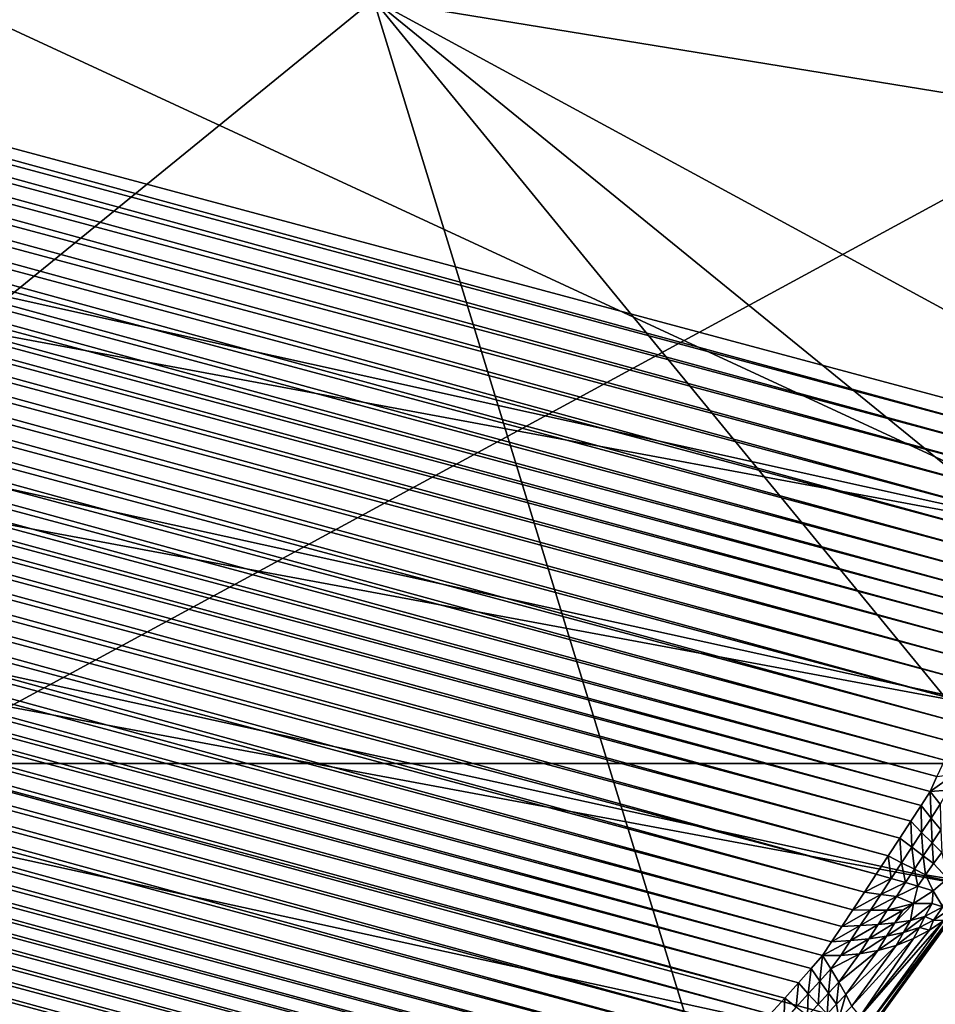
# Model space of a CAD drawing. Extents: x -0.7 to 0.7, y -0.35 to 0.35.
# Tile 167 of 226: x 0.52793 to 0.53538, y -0.24848 to -0.24047. Entities that reach past the tile are written whole.
import ezdxf

# ---------------------------------------------------------------- set-up
doc = ezdxf.new("R2010")
doc.units = 0

msp = doc.modelspace()

# ---------------------------------------------------------------- linework, layer by layer
for points in [[(0.4944616, -0.2250765, 0.3155), (0.4918635, -0.2347726, 0.3155), (0.5369056, -0.2447358, 0.0007774)], [(0.4944616, -0.2250765, 0.3155), (0.5369056, -0.2447358, 0.0007774), (0.538452, -0.2389694, 0.0007776)], [(0.5308112, -0.2403093, 0.4369014), (0.549904, -0.2434166, 0.436887), (0.5422668, -0.2309874, 0.4369341)], [(0.4913604, -0.2362593, 0.3154823), (0.5369056, -0.2447358, 0.0007774), (0.4918635, -0.2347726, 0.3155)], [(0.4906705, -0.2376679, 0.3154296), (0.5364019, -0.2461734, 0.0008816), (0.4913604, -0.2362593, 0.3154823)], [(0.4913604, -0.2362593, 0.3154823), (0.5364019, -0.2461734, 0.0008816), (0.5369056, -0.2447358, 0.0007774)], [(0.5089957, -0.2364599), (0.5364172, -0.2439446, 0.0000007), (0.5089648, -0.2365887, 0.0000007)], [(0.5089957, -0.2364599), (0.5364565, -0.243818), (0.5364172, -0.2439446, 0.0000007)], [(0.537603, -0.2395395), (0.5364565, -0.243818), (0.5089957, -0.2364599)], [(0.5089648, -0.2365887, 0.0000007), (0.5363731, -0.2440865, 0.0000025), (0.5089302, -0.2367332, 0.0000025)], [(0.5089648, -0.2365887, 0.0000007), (0.5364172, -0.2439446, 0.0000007), (0.5363731, -0.2440865, 0.0000025)], [(0.5089302, -0.2367332, 0.0000025), (0.5363255, -0.2442403, 0.0000056), (0.5088927, -0.2368897, 0.0000056)], [(0.5089302, -0.2367332, 0.0000025), (0.5363731, -0.2440865, 0.0000025), (0.5363255, -0.2442403, 0.0000056)], [(0.5088927, -0.2368897, 0.0000056), (0.5362751, -0.2444021, 0.0000098), (0.5088533, -0.2370544, 0.0000098)], [(0.5088927, -0.2368897, 0.0000056), (0.5363255, -0.2442403, 0.0000056), (0.5362751, -0.2444021, 0.0000098)], [(0.5088533, -0.2370544, 0.0000098), (0.5362236, -0.2445679, 0.000015), (0.5088128, -0.2372232, 0.000015)], [(0.5088533, -0.2370544, 0.0000098), (0.5362751, -0.2444021, 0.0000098), (0.5362236, -0.2445679, 0.000015)], [(0.5088128, -0.2372232, 0.000015), (0.5361722, -0.2447338, 0.0000212), (0.5087724, -0.237392, 0.0000212)], [(0.5088128, -0.2372232, 0.000015), (0.5362236, -0.2445679, 0.000015), (0.5361722, -0.2447338, 0.0000212)], [(0.5193555, -0.237202, 0.4124555), (0.5384483, -0.2403093, 0.4124282), (0.5269927, -0.2465239, 0.4124085)], [(0.5308112, -0.2403093, 0.4369014), (0.5269927, -0.237202, 0.4369333), (0.5231742, -0.2465239, 0.4369112)], [(0.5087724, -0.237392, 0.0000212), (0.536122, -0.2448955, 0.0000281), (0.508733, -0.2375566, 0.0000281)], [(0.5087724, -0.237392, 0.0000212), (0.5361722, -0.2447338, 0.0000212), (0.536122, -0.2448955, 0.0000281)], [(0.508733, -0.2375566, 0.0000281), (0.5360743, -0.2450491, 0.0000355), (0.5086955, -0.237713, 0.0000355)], [(0.508733, -0.2375566, 0.0000281), (0.536122, -0.2448955, 0.0000281), (0.5360743, -0.2450491, 0.0000355)], [(0.4898057, -0.2389744, 0.3153427), (0.5356923, -0.2475263, 0.0011902), (0.4906705, -0.2376679, 0.3154296)], [(0.4906705, -0.2376679, 0.3154296), (0.5356923, -0.2475263, 0.0011902), (0.5364019, -0.2461734, 0.0008816)], [(0.5086955, -0.237713, 0.0000355), (0.5360302, -0.2451908, 0.0000434), (0.508661, -0.2378573, 0.0000434)], [(0.5086955, -0.237713, 0.0000355), (0.5360743, -0.2450491, 0.0000355), (0.5360302, -0.2451908, 0.0000434)], [(0.508661, -0.2378573, 0.0000434), (0.535991, -0.2453172, 0.0000513), (0.5086302, -0.2379859, 0.0000513)], [(0.508661, -0.2378573, 0.0000434), (0.5360302, -0.2451908, 0.0000434), (0.535991, -0.2453172, 0.0000513)], [(0.5086302, -0.2379859, 0.0000513), (0.5359361, -0.2454392, 0.0000613), (0.5086099, -0.2381172, 0.0000613)], [(0.5086302, -0.2379859, 0.0000513), (0.535991, -0.2453172, 0.0000513), (0.5359361, -0.2454392, 0.0000613)], [(0.5086099, -0.2381172, 0.0000613), (0.5358747, -0.2455757, 0.0000747), (0.5085872, -0.2382641, 0.0000747)], [(0.5086099, -0.2381172, 0.0000613), (0.5359361, -0.2454392, 0.0000613), (0.5358747, -0.2455757, 0.0000747)], [(0.5085872, -0.2382641, 0.0000747), (0.5358082, -0.2457234, 0.0000914), (0.5085628, -0.238423, 0.0000914)], [(0.5085872, -0.2382641, 0.0000747), (0.5358747, -0.2455757, 0.0000747), (0.5358082, -0.2457234, 0.0000914)], [(0.5085628, -0.238423, 0.0000914), (0.5357382, -0.2458785, 0.0001108), (0.5085372, -0.23859, 0.0001108)], [(0.5085628, -0.238423, 0.0000914), (0.5358082, -0.2457234, 0.0000914), (0.5357382, -0.2458785, 0.0001108)], [(0.5085372, -0.23859, 0.0001108), (0.5356666, -0.2460374, 0.0001324), (0.5085109, -0.238761, 0.0001324)], [(0.5085372, -0.23859, 0.0001108), (0.5357382, -0.2458785, 0.0001108), (0.5356666, -0.2460374, 0.0001324)], [(0.5085109, -0.238761, 0.0001324), (0.5355951, -0.246196, 0.000156), (0.5084847, -0.2389318, 0.000156)], [(0.5085109, -0.238761, 0.0001324), (0.5356666, -0.2460374, 0.0001324), (0.5355951, -0.246196, 0.000156)], [(0.4898057, -0.2389744, 0.3153427), (0.4887807, -0.2401564, 0.3152232), (0.5331502, -0.2504321, 0.0023365)], [(0.5331502, -0.2504321, 0.0023365), (0.5347742, -0.2487934, 0.0017049), (0.4898057, -0.2389744, 0.3153427)], [(0.4898057, -0.2389744, 0.3153427), (0.5347742, -0.2487934, 0.0017049), (0.5356923, -0.2475263, 0.0011902)], [(0.5084847, -0.2389318, 0.000156), (0.5355253, -0.2463505, 0.0001806), (0.5084592, -0.2390981, 0.0001806)], [(0.5084847, -0.2389318, 0.000156), (0.5355951, -0.246196, 0.000156), (0.5355253, -0.2463505, 0.0001806)], [(0.5084592, -0.2390981, 0.0001806), (0.5354591, -0.246497, 0.0002059), (0.508435, -0.239256, 0.0002059)], [(0.5084592, -0.2390981, 0.0001806), (0.5355253, -0.2463505, 0.0001806), (0.5354591, -0.246497, 0.0002059)], [(0.508435, -0.239256, 0.0002059), (0.5353981, -0.246632, 0.0002312), (0.5084128, -0.2394014, 0.0002312)], [(0.508435, -0.239256, 0.0002059), (0.5354591, -0.246497, 0.0002059), (0.5353981, -0.246632, 0.0002312)], [(0.5084128, -0.2394014, 0.0002312), (0.5353431, -0.2467533, 0.0002559), (0.508393, -0.2395308, 0.0002556)], [(0.5084128, -0.2394014, 0.0002312), (0.5353981, -0.246632, 0.0002312), (0.5353431, -0.2467533, 0.0002559)], [(0.508393, -0.2395308, 0.0002556), (0.5352687, -0.2468676, 0.000283), (0.5083869, -0.2396646, 0.000283)], [(0.508393, -0.2395308, 0.0002556), (0.5353431, -0.2467533, 0.0002559), (0.5352687, -0.2468676, 0.000283)], [(0.5083869, -0.2396646, 0.000283), (0.5351854, -0.2469951, 0.0003155), (0.5083803, -0.2398127, 0.0003155)], [(0.5083869, -0.2396646, 0.000283), (0.5352687, -0.2468676, 0.000283), (0.5351854, -0.2469951, 0.0003155)], [(0.5083803, -0.2398127, 0.0003155), (0.5350953, -0.2471328, 0.0003529), (0.5083733, -0.2399727, 0.0003528)], [(0.5083803, -0.2398127, 0.0003155), (0.5351854, -0.2469951, 0.0003155), (0.5350953, -0.2471328, 0.0003529)], [(0.5083733, -0.2399727, 0.0003528), (0.5350007, -0.2472772, 0.000394), (0.5083661, -0.2401405, 0.000394)], [(0.5083733, -0.2399727, 0.0003528), (0.5350953, -0.2471328, 0.0003529), (0.5350007, -0.2472772, 0.000394)], [(0.4876131, -0.2411937, 0.3150731), (0.5331502, -0.2504321, 0.0023365), (0.4887807, -0.2401564, 0.3152232)], [(0.5083661, -0.2401405, 0.000394), (0.5349037, -0.2474249, 0.0004379), (0.5083588, -0.2403122, 0.0004379)], [(0.5083661, -0.2401405, 0.000394), (0.5350007, -0.2472772, 0.000394), (0.5349037, -0.2474249, 0.0004379)], [(0.5083588, -0.2403122, 0.0004379), (0.5348069, -0.247572, 0.0004836), (0.5083516, -0.2404833, 0.0004836)], [(0.5083588, -0.2403122, 0.0004379), (0.5349037, -0.2474249, 0.0004379), (0.5348069, -0.247572, 0.0004836)], [(0.5346298, -0.2527385, 0.4369084), (0.5308112, -0.2403093, 0.4369014), (0.5231742, -0.2465239, 0.4369112)], [(0.5384483, -0.2465239, 0.4122969), (0.5269927, -0.2465239, 0.4124085), (0.5384483, -0.2403093, 0.4124282)], [(0.5308112, -0.2403093, 0.4369014), (0.5422668, -0.2465239, 0.4368419), (0.549904, -0.2434166, 0.436887)], [(0.5422668, -0.2496312, 0.4368446), (0.5422668, -0.2465239, 0.4368419), (0.5308112, -0.2403093, 0.4369014)], [(0.5384483, -0.2496312, 0.4368794), (0.5422668, -0.2496312, 0.4368446), (0.5308112, -0.2403093, 0.4369014)], [(0.5346298, -0.2527385, 0.4369084), (0.5384483, -0.2496312, 0.4368794), (0.5308112, -0.2403093, 0.4369014)], [(0.5083516, -0.2404833, 0.0004836), (0.5347126, -0.2477151, 0.0005298), (0.5083447, -0.2406499, 0.0005298)], [(0.5083516, -0.2404833, 0.0004836), (0.5348069, -0.247572, 0.0004836), (0.5347126, -0.2477151, 0.0005298)], [(0.5083447, -0.2406499, 0.0005298), (0.5346231, -0.2478507, 0.0005755), (0.5083383, -0.2408077, 0.0005755)], [(0.5083447, -0.2406499, 0.0005298), (0.5347126, -0.2477151, 0.0005298), (0.5346231, -0.2478507, 0.0005755)], [(0.5083383, -0.2408077, 0.0005755), (0.5345407, -0.2479752, 0.0006196), (0.5083325, -0.2409528, 0.0006196)], [(0.5083383, -0.2408077, 0.0005755), (0.5346231, -0.2478507, 0.0005755), (0.5345407, -0.2479752, 0.0006196)], [(0.5083325, -0.2409528, 0.0006196), (0.5344658, -0.2480878, 0.0006615), (0.5083275, -0.2410841, 0.0006615)], [(0.5083325, -0.2409528, 0.0006196), (0.5345407, -0.2479752, 0.0006196), (0.5344658, -0.2480878, 0.0006615)], [(0.5083275, -0.2410841, 0.0006615), (0.5344658, -0.2480878, 0.0006615), (0.5343734, -0.2481924, 0.0007053)], [(0.5083275, -0.2410841, 0.0006615), (0.5343734, -0.2481924, 0.0007053), (0.5083356, -0.2412156, 0.0007053)], [(0.4863228, -0.2420685, 0.3148949), (0.5323454, -0.2511086, 0.0024797), (0.4876131, -0.2411937, 0.3150731)], [(0.4876131, -0.2411937, 0.3150731), (0.5323454, -0.2511086, 0.0024797), (0.5331502, -0.2504321, 0.0023365)], [(0.5083356, -0.2412156, 0.0007053), (0.5343734, -0.2481924, 0.0007053), (0.53427, -0.248309, 0.0007564)], [(0.5083356, -0.2412156, 0.0007053), (0.53427, -0.248309, 0.0007564), (0.5083451, -0.2413624, 0.0007564)], [(0.5083451, -0.2413624, 0.0007564), (0.53427, -0.248309, 0.0007564), (0.5341583, -0.2484344, 0.0008137)], [(0.5083451, -0.2413624, 0.0007564), (0.5341583, -0.2484344, 0.0008137), (0.5083555, -0.2415206, 0.0008137)], [(0.5083555, -0.2415206, 0.0008137), (0.5341583, -0.2484344, 0.0008137), (0.5340409, -0.2485658, 0.0008758)], [(0.5083555, -0.2415206, 0.0008137), (0.5340409, -0.2485658, 0.0008758), (0.5083667, -0.2416864, 0.0008758)], [(0.5083667, -0.2416864, 0.0008758), (0.5340409, -0.2485658, 0.0008758), (0.5339206, -0.2486998, 0.0009411)], [(0.5083667, -0.2416864, 0.0008758), (0.5339206, -0.2486998, 0.0009411), (0.5083783, -0.2418558, 0.0009411)], [(0.5083783, -0.2418558, 0.0009411), (0.5339206, -0.2486998, 0.0009411), (0.5338006, -0.2488331, 0.0010082)], [(0.5083783, -0.2418558, 0.0009411), (0.5338006, -0.2488331, 0.0010082), (0.5083901, -0.2420244, 0.0010082)], [(0.5083901, -0.2420244, 0.0010082), (0.5338006, -0.2488331, 0.0010082), (0.5336837, -0.2489625, 0.0010751)], [(0.5083901, -0.2420244, 0.0010082), (0.5336837, -0.2489625, 0.0010751), (0.5084018, -0.2421883, 0.0010751)], [(0.4849319, -0.2427658, 0.3146917), (0.5308815, -0.251945, 0.0035146), (0.4863228, -0.2420685, 0.3148949)], [(0.4863228, -0.2420685, 0.3148949), (0.5308815, -0.251945, 0.0035146), (0.5323454, -0.2511086, 0.0024797)], [(0.5084018, -0.2421883, 0.0010751), (0.5336837, -0.2489625, 0.0010751), (0.5335728, -0.2490848, 0.0011405)], [(0.5084018, -0.2421883, 0.0010751), (0.5335728, -0.2490848, 0.0011405), (0.5084131, -0.2423433, 0.0011405)], [(0.5084131, -0.2423433, 0.0011405), (0.5335728, -0.2490848, 0.0011405), (0.5334706, -0.2491969, 0.0012026)], [(0.5084131, -0.2423433, 0.0011405), (0.5334706, -0.2491969, 0.0012026), (0.5084237, -0.2424856, 0.0012026)], [(0.5084237, -0.2424856, 0.0012026), (0.5334706, -0.2491969, 0.0012026), (0.5333797, -0.2492962, 0.0012598)], [(0.5084237, -0.2424856, 0.0012026), (0.5333797, -0.2492962, 0.0012598), (0.5084337, -0.242615, 0.0012613)], [(0.5084337, -0.242615, 0.0012613), (0.5334151, -0.2494286, 0.0013244), (0.508321, -0.2427042, 0.0013247)], [(0.5084337, -0.242615, 0.0012613), (0.5333797, -0.2492962, 0.0012598), (0.5334151, -0.2494286, 0.0013244)], [(0.4834643, -0.2432738, 0.3144671), (0.5292926, -0.2525986, 0.0046948), (0.4849319, -0.2427658, 0.3146917)], [(0.4849319, -0.2427658, 0.3146917), (0.5292926, -0.2525986, 0.0046948), (0.5308815, -0.251945, 0.0035146)], [(0.508321, -0.2427042, 0.0013247), (0.5334395, -0.2495635, 0.001404), (0.508211, -0.2428017, 0.001405)], [(0.508321, -0.2427042, 0.0013247), (0.5334151, -0.2494286, 0.0013244), (0.5334395, -0.2495635, 0.001404)], [(0.508211, -0.2428017, 0.001405), (0.5334498, -0.2496999, 0.001498), (0.5081064, -0.2429052, 0.0015003)], [(0.508211, -0.2428017, 0.001405), (0.5334395, -0.2495635, 0.001404), (0.5334498, -0.2496999, 0.001498)], [(0.5081064, -0.2429052, 0.0015003), (0.5334458, -0.2498346, 0.0016041), (0.5080098, -0.243012, 0.0016081)], [(0.5081064, -0.2429052, 0.0015003), (0.5334498, -0.2496999, 0.001498), (0.5334458, -0.2498346, 0.0016041)], [(0.5080098, -0.243012, 0.0016081), (0.5334276, -0.2499641, 0.0017197), (0.5079235, -0.2431196, 0.001726)], [(0.5080098, -0.243012, 0.0016081), (0.5334458, -0.2498346, 0.0016041), (0.5334276, -0.2499641, 0.0017197)], [(0.5079235, -0.2431196, 0.001726), (0.5333955, -0.2500853, 0.001842), (0.5078498, -0.2432253, 0.0018508)], [(0.5079235, -0.2431196, 0.001726), (0.5334276, -0.2499641, 0.0017197), (0.5333955, -0.2500853, 0.001842)], [(0.5078498, -0.2432253, 0.0018508), (0.5333791, -0.2501857, 0.0020073), (0.5077902, -0.2433265, 0.0019796)], [(0.5078498, -0.2432253, 0.0018508), (0.5333955, -0.2500853, 0.001842), (0.5333791, -0.2501857, 0.0020073)], [(0.4834643, -0.2432738, 0.3144671), (0.5276061, -0.2530581, 0.0059999), (0.5292926, -0.2525986, 0.0046948)], [(0.5077902, -0.2433265, 0.0019796), (0.5333148, -0.2502756, 0.0021342), (0.5077465, -0.2434206, 0.0021092)], [(0.5077902, -0.2433265, 0.0019796), (0.5333791, -0.2501857, 0.0020073), (0.5333148, -0.2502756, 0.0021342)], [(0.5077465, -0.2434206, 0.0021092), (0.5332404, -0.2503489, 0.0022571), (0.5077196, -0.2435055, 0.0022363)], [(0.5077465, -0.2434206, 0.0021092), (0.5333148, -0.2502756, 0.0021342), (0.5332404, -0.2503489, 0.0022571)], [(0.5077196, -0.2435055, 0.0022363), (0.5331502, -0.2504321, 0.0023365), (0.5077102, -0.243579, 0.002358)], [(0.5077196, -0.2435055, 0.0022363), (0.5332404, -0.2503489, 0.0022571), (0.5331502, -0.2504321, 0.0023365)], [(0.5323454, -0.2511086, 0.0024797), (0.5080445, -0.2445972, 0.0024797), (0.5077102, -0.243579, 0.002358)], [(0.5323454, -0.2511086, 0.0024797), (0.5077102, -0.243579, 0.002358), (0.5331502, -0.2504321, 0.0023365)], [(0.5308815, -0.251945, 0.0035146), (0.5085325, -0.2459566, 0.0035146), (0.5080445, -0.2445972, 0.0024797)], [(0.5308815, -0.251945, 0.0035146), (0.5080445, -0.2445972, 0.0024797), (0.5323454, -0.2511086, 0.0024797)], [(0.5292926, -0.2525986, 0.0046948), (0.5091695, -0.2472066, 0.0046948), (0.5085325, -0.2459566, 0.0035146)], [(0.5292926, -0.2525986, 0.0046948), (0.5085325, -0.2459566, 0.0035146), (0.5308815, -0.251945, 0.0035146)], [(0.5078999, -0.2558458, 0.4369466), (0.5308112, -0.2527385, 0.4368946), (0.5231742, -0.2465239, 0.4369112)], [(0.5193555, -0.2589531, 0.4121984), (0.5269927, -0.2465239, 0.4124085), (0.5308112, -0.2558458, 0.4122464)], [(0.5308112, -0.2527385, 0.4368946), (0.5346298, -0.2527385, 0.4369084), (0.5231742, -0.2465239, 0.4369112)], [(0.5269927, -0.2465239, 0.4124085), (0.5384483, -0.2465239, 0.4122969), (0.5384483, -0.2496312, 0.4122432)], [(0.5384483, -0.2496312, 0.4122432), (0.5308112, -0.2558458, 0.4122464), (0.5269927, -0.2465239, 0.4124085)], [(0.5353431, -0.2467533, 0.0002559), (0.5353981, -0.246632, 0.0002312), (0.5355418, -0.2466116, 0.000244)], [(0.5353431, -0.2467533, 0.0002559), (0.5355418, -0.2466116, 0.000244), (0.5354859, -0.2467419, 0.000257)], [(0.5353431, -0.2467533, 0.0002559), (0.5353497, -0.2469699, 0.00032), (0.5352687, -0.2468676, 0.000283)], [(0.5353431, -0.2467533, 0.0002559), (0.5354859, -0.2467419, 0.000257), (0.5354248, -0.2468574, 0.0002825)], [(0.5353431, -0.2467533, 0.0002559), (0.5354248, -0.2468574, 0.0002825), (0.5353497, -0.2469699, 0.00032)], [(0.5352687, -0.2468676, 0.000283), (0.5352723, -0.2470863, 0.0003552), (0.5351854, -0.2469951, 0.0003155)], [(0.5352687, -0.2468676, 0.000283), (0.5353497, -0.2469699, 0.00032), (0.5352723, -0.2470863, 0.0003552)], [(0.5354248, -0.2468574, 0.0002825), (0.5354298, -0.2470655, 0.0003629), (0.5353497, -0.2469699, 0.00032)], [(0.5351854, -0.2469951, 0.0003155), (0.5351925, -0.2472073, 0.0003892), (0.5350953, -0.2471328, 0.0003529)], [(0.5351854, -0.2469951, 0.0003155), (0.5352723, -0.2470863, 0.0003552), (0.5351925, -0.2472073, 0.0003892)], [(0.5353497, -0.2469699, 0.00032), (0.5353585, -0.2471702, 0.0003959), (0.5352723, -0.2470863, 0.0003552)], [(0.5353497, -0.2469699, 0.00032), (0.5354298, -0.2470655, 0.0003629), (0.5353585, -0.2471702, 0.0003959)], [(0.5352723, -0.2470863, 0.0003552), (0.5352868, -0.2472762, 0.0004255), (0.5351925, -0.2472073, 0.0003892)], [(0.5352723, -0.2470863, 0.0003552), (0.5353585, -0.2471702, 0.0003959), (0.5352868, -0.2472762, 0.0004255)], [(0.5354298, -0.2470655, 0.0003629), (0.535437, -0.2472485, 0.0004427), (0.5353585, -0.2471702, 0.0003959)], [(0.5350953, -0.2471328, 0.0003529), (0.5351101, -0.2473327, 0.0004243), (0.5350007, -0.2472772, 0.000394)], [(0.5350953, -0.2471328, 0.0003529), (0.5351925, -0.2472073, 0.0003892), (0.5351101, -0.2473327, 0.0004243)], [(0.5353585, -0.2471702, 0.0003959), (0.535371, -0.2473397, 0.0004652), (0.5352868, -0.2472762, 0.0004255)], [(0.5353585, -0.2471702, 0.0003959), (0.535437, -0.2472485, 0.0004427), (0.535371, -0.2473397, 0.0004652)], [(0.5276061, -0.2530581, 0.0059999), (0.5091695, -0.2472066, 0.0046948), (0.5292926, -0.2525986, 0.0046948)], [(0.5351925, -0.2472073, 0.0003892), (0.5352142, -0.2473842, 0.0004549), (0.5351101, -0.2473327, 0.0004243)], [(0.5351925, -0.2472073, 0.0003892), (0.5352868, -0.2472762, 0.0004255), (0.5352142, -0.2473842, 0.0004549)], [(0.535437, -0.2472485, 0.0004427), (0.5354847, -0.2474609, 0.0005632), (0.535371, -0.2473397, 0.0004652)], [(0.5350007, -0.2472772, 0.000394), (0.5350257, -0.2474609, 0.0004618), (0.5349037, -0.2474249, 0.0004379)], [(0.5350007, -0.2472772, 0.000394), (0.5351101, -0.2473327, 0.0004243), (0.5350257, -0.2474609, 0.0004618)], [(0.5351101, -0.2473327, 0.0004243), (0.5351409, -0.2474943, 0.0004865), (0.5350257, -0.2474609, 0.0004618)], [(0.5351101, -0.2473327, 0.0004243), (0.5352142, -0.2473842, 0.0004549), (0.5351409, -0.2474943, 0.0004865)], [(0.5352868, -0.2472762, 0.0004255), (0.535305, -0.2474308, 0.0004875), (0.5352142, -0.2473842, 0.0004549)], [(0.5352868, -0.2472762, 0.0004255), (0.535371, -0.2473397, 0.0004652), (0.535305, -0.2474308, 0.0004875)], [(0.5352142, -0.2473842, 0.0004549), (0.5352409, -0.2475234, 0.0005131), (0.5351409, -0.2474943, 0.0004865)], [(0.5352142, -0.2473842, 0.0004549), (0.535305, -0.2474308, 0.0004875), (0.5352409, -0.2475234, 0.0005131)], [(0.535371, -0.2473397, 0.0004652), (0.5354847, -0.2474609, 0.0005632), (0.535305, -0.2474308, 0.0004875)], [(0.5348069, -0.247572, 0.0004836), (0.5349037, -0.2474249, 0.0004379), (0.5350257, -0.2474609, 0.0004618)], [(0.5348069, -0.247572, 0.0004836), (0.5350257, -0.2474609, 0.0004618), (0.5349404, -0.2475903, 0.0005028)], [(0.5349404, -0.2475903, 0.0005028), (0.5350257, -0.2474609, 0.0004618), (0.5351409, -0.2474943, 0.0004865)], [(0.5349404, -0.2475903, 0.0005028), (0.5351409, -0.2474943, 0.0004865), (0.5350676, -0.2476066, 0.0005233)], [(0.5350676, -0.2476066, 0.0005233), (0.5351409, -0.2474943, 0.0004865), (0.5352409, -0.2475234, 0.0005131)], [(0.535305, -0.2474308, 0.0004875), (0.535368, -0.247561, 0.000565), (0.5352409, -0.2475234, 0.0005131)], [(0.5354847, -0.2474609, 0.0005632), (0.535368, -0.247561, 0.000565), (0.535305, -0.2474308, 0.0004875)], [(0.5354462, -0.2476919, 0.0007467), (0.535368, -0.247561, 0.000565), (0.5354847, -0.2474609, 0.0005632)], [(0.5347126, -0.2477151, 0.0005298), (0.5348069, -0.247572, 0.0004836), (0.5349404, -0.2475903, 0.0005028)], [(0.5347909, -0.2487829, 0.0015689), (0.5356923, -0.2475263, 0.0011902), (0.5347742, -0.2487934, 0.0017049)], [(0.5347909, -0.2487829, 0.0015689), (0.5356323, -0.2476231, 0.0010992), (0.5356923, -0.2475263, 0.0011902)], [(0.5350676, -0.2476066, 0.0005233), (0.5352409, -0.2475234, 0.0005131), (0.5352067, -0.2476648, 0.0005772)], [(0.5352067, -0.2476648, 0.0005772), (0.5352409, -0.2475234, 0.0005131), (0.535368, -0.247561, 0.000565)], [(0.5352067, -0.2476648, 0.0005772), (0.535368, -0.247561, 0.000565), (0.5353592, -0.2476645, 0.0006392)], [(0.5354462, -0.2476919, 0.0007467), (0.5353592, -0.2476645, 0.0006392), (0.535368, -0.247561, 0.000565)], [(0.5347126, -0.2477151, 0.0005298), (0.5349404, -0.2475903, 0.0005028), (0.5348558, -0.2477183, 0.0005455)], [(0.5347966, -0.2487565, 0.0014317), (0.5356323, -0.2476231, 0.0010992), (0.5347909, -0.2487829, 0.0015689)], [(0.5347966, -0.2487565, 0.0014317), (0.5355524, -0.2477162, 0.0010115), (0.5356323, -0.2476231, 0.0010992)], [(0.5348558, -0.2477183, 0.0005455), (0.5349404, -0.2475903, 0.0005028), (0.5350676, -0.2476066, 0.0005233)], [(0.5348558, -0.2477183, 0.0005455), (0.5350676, -0.2476066, 0.0005233), (0.5349938, -0.24772, 0.000563)], [(0.5349938, -0.24772, 0.000563), (0.5350676, -0.2476066, 0.0005233), (0.5352067, -0.2476648, 0.0005772)], [(0.5346231, -0.2478507, 0.0005755), (0.5347126, -0.2477151, 0.0005298), (0.5348558, -0.2477183, 0.0005455)], [(0.5346231, -0.2478507, 0.0005755), (0.5348558, -0.2477183, 0.0005455), (0.5347732, -0.2478426, 0.0005882)], [(0.5347732, -0.2478426, 0.0005882), (0.5348558, -0.2477183, 0.0005455), (0.5349938, -0.24772, 0.000563)], [(0.5347732, -0.2478426, 0.0005882), (0.5349938, -0.24772, 0.000563), (0.534919, -0.247834, 0.0006037)], [(0.5347905, -0.2487135, 0.0012965), (0.5354529, -0.247803, 0.0009298), (0.5355524, -0.2477162, 0.0010115)], [(0.5347905, -0.2487135, 0.0012965), (0.5355524, -0.2477162, 0.0010115), (0.5347966, -0.2487565, 0.0014317)], [(0.534919, -0.247834, 0.0006037), (0.5349938, -0.24772, 0.000563), (0.5351202, -0.2477189, 0.0005839)], [(0.534919, -0.247834, 0.0006037), (0.5351202, -0.2477189, 0.0005839), (0.5350563, -0.2478223, 0.0006244)], [(0.5349938, -0.24772, 0.000563), (0.5352067, -0.2476648, 0.0005772), (0.5351202, -0.2477189, 0.0005839)], [(0.5350563, -0.2478223, 0.0006244), (0.5351202, -0.2477189, 0.0005839), (0.5352067, -0.2476648, 0.0005772)], [(0.5350563, -0.2478223, 0.0006244), (0.5352067, -0.2476648, 0.0005772), (0.5351832, -0.2478025, 0.0006515)], [(0.5351832, -0.2478025, 0.0006515), (0.5352067, -0.2476648, 0.0005772), (0.5353592, -0.2476645, 0.0006392)], [(0.5351832, -0.2478025, 0.0006515), (0.5353592, -0.2476645, 0.0006392), (0.5352992, -0.2477709, 0.0006842)], [(0.5354462, -0.2476919, 0.0007467), (0.5352992, -0.2477709, 0.0006842), (0.5353592, -0.2476645, 0.0006392)], [(0.5353709, -0.2478009, 0.0007889), (0.5352992, -0.2477709, 0.0006842), (0.5354462, -0.2476919, 0.0007467)], [(0.5354738, -0.2477322, 0.0008484), (0.5353709, -0.2478009, 0.0007889), (0.5354462, -0.2476919, 0.0007467)], [(0.5354529, -0.247803, 0.0009298), (0.5353709, -0.2478009, 0.0007889), (0.5354738, -0.2477322, 0.0008484)], [(0.5347717, -0.2485805, 0.0010765), (0.5353365, -0.2478811, 0.0008562), (0.5354529, -0.247803, 0.0009298)], [(0.5347717, -0.2485805, 0.0010765), (0.5354529, -0.247803, 0.0009298), (0.5347905, -0.2487135, 0.0012965)], [(0.5349876, -0.2479314, 0.0006643), (0.5350563, -0.2478223, 0.0006244), (0.5351832, -0.2478025, 0.0006515)], [(0.5349876, -0.2479314, 0.0006643), (0.5351832, -0.2478025, 0.0006515), (0.5351257, -0.2479011, 0.0006965)], [(0.5351257, -0.2479011, 0.0006965), (0.5351832, -0.2478025, 0.0006515), (0.5352992, -0.2477709, 0.0006842)], [(0.5351257, -0.2479011, 0.0006965), (0.5352992, -0.2477709, 0.0006842), (0.5352554, -0.2478588, 0.0007372)], [(0.5353709, -0.2478009, 0.0007889), (0.5352554, -0.2478588, 0.0007372), (0.5352992, -0.2477709, 0.0006842)], [(0.5353365, -0.2478811, 0.0008562), (0.5352554, -0.2478588, 0.0007372), (0.5353709, -0.2478009, 0.0007889)], [(0.5354529, -0.247803, 0.0009298), (0.5353365, -0.2478811, 0.0008562), (0.5353709, -0.2478009, 0.0007889)], [(0.5345407, -0.2479752, 0.0006196), (0.5346231, -0.2478507, 0.0005755), (0.5347732, -0.2478426, 0.0005882)], [(0.5345407, -0.2479752, 0.0006196), (0.5347732, -0.2478426, 0.0005882), (0.5346931, -0.2479644, 0.0006277)], [(0.5346931, -0.2479644, 0.0006277), (0.5347732, -0.2478426, 0.0005882), (0.534919, -0.247834, 0.0006037)], [(0.5346931, -0.2479644, 0.0006277), (0.534919, -0.247834, 0.0006037), (0.5348428, -0.2479513, 0.0006416)], [(0.5347717, -0.2485805, 0.0010765), (0.5352069, -0.2479496, 0.0007915), (0.5353365, -0.2478811, 0.0008562)], [(0.5348428, -0.2479513, 0.0006416), (0.534919, -0.247834, 0.0006037), (0.5350563, -0.2478223, 0.0006244)], [(0.5348428, -0.2479513, 0.0006416), (0.5350563, -0.2478223, 0.0006244), (0.5349876, -0.2479314, 0.0006643)], [(0.5350657, -0.2480049, 0.0007391), (0.5351257, -0.2479011, 0.0006965), (0.5352554, -0.2478588, 0.0007372)], [(0.5350657, -0.2480049, 0.0007391), (0.5352554, -0.2478588, 0.0007372), (0.5352069, -0.2479496, 0.0007915)], [(0.5353365, -0.2478811, 0.0008562), (0.5352069, -0.2479496, 0.0007915), (0.5352554, -0.2478588, 0.0007372)], [(0.5344658, -0.2480878, 0.0006615), (0.5345407, -0.2479752, 0.0006196), (0.5346931, -0.2479644, 0.0006277)], [(0.5344658, -0.2480878, 0.0006615), (0.5346931, -0.2479644, 0.0006277), (0.5346148, -0.2480879, 0.0006595)], [(0.5346148, -0.2480879, 0.0006595), (0.5346931, -0.2479644, 0.0006277), (0.5348428, -0.2479513, 0.0006416)], [(0.5346148, -0.2480879, 0.0006595), (0.5348428, -0.2479513, 0.0006416), (0.5347662, -0.2480754, 0.0006718)], [(0.5347043, -0.2484992, 0.0009363), (0.5350657, -0.2480049, 0.0007391), (0.5352069, -0.2479496, 0.0007915)], [(0.5347043, -0.2484992, 0.0009363), (0.5352069, -0.2479496, 0.0007915), (0.5347717, -0.2485805, 0.0010765)], [(0.5347662, -0.2480754, 0.0006718), (0.5348428, -0.2479513, 0.0006416), (0.5349876, -0.2479314, 0.0006643)], [(0.5347662, -0.2480754, 0.0006718), (0.5349876, -0.2479314, 0.0006643), (0.5349178, -0.2480474, 0.0006986)], [(0.5349178, -0.2480474, 0.0006986), (0.5349876, -0.2479314, 0.0006643), (0.5351257, -0.2479011, 0.0006965)], [(0.5349178, -0.2480474, 0.0006986), (0.5351257, -0.2479011, 0.0006965), (0.5350657, -0.2480049, 0.0007391)], [(0.5345986, -0.2483037, 0.0007622), (0.5347662, -0.2480754, 0.0006718), (0.5349178, -0.2480474, 0.0006986)], [(0.5345986, -0.2483037, 0.0007622), (0.5349178, -0.2480474, 0.0006986), (0.5346557, -0.2484054, 0.0008408)], [(0.5346557, -0.2484054, 0.0008408), (0.5349178, -0.2480474, 0.0006986), (0.5350657, -0.2480049, 0.0007391)], [(0.5346557, -0.2484054, 0.0008408), (0.5350657, -0.2480049, 0.0007391), (0.5347043, -0.2484992, 0.0009363)], [(0.5344658, -0.2480878, 0.0006615), (0.5344439, -0.2482967, 0.0007557), (0.5343734, -0.2481924, 0.0007053)], [(0.5344658, -0.2480878, 0.0006615), (0.5345347, -0.2481969, 0.0007025), (0.5344439, -0.2482967, 0.0007557)], [(0.5344658, -0.2480878, 0.0006615), (0.5346148, -0.2480879, 0.0006595), (0.5345347, -0.2481969, 0.0007025)], [(0.5345347, -0.2481969, 0.0007025), (0.5346148, -0.2480879, 0.0006595), (0.5347662, -0.2480754, 0.0006718)], [(0.5345347, -0.2481969, 0.0007025), (0.5347662, -0.2480754, 0.0006718), (0.5345986, -0.2483037, 0.0007622)], [(0.5343734, -0.2481924, 0.0007053), (0.5343498, -0.2484007, 0.0008072), (0.53427, -0.248309, 0.0007564)], [(0.5343734, -0.2481924, 0.0007053), (0.5344439, -0.2482967, 0.0007557), (0.5343498, -0.2484007, 0.0008072)], [(0.5345347, -0.2481969, 0.0007025), (0.5345151, -0.2483937, 0.0008111), (0.5344439, -0.2482967, 0.0007557)], [(0.5345347, -0.2481969, 0.0007025), (0.5345986, -0.2483037, 0.0007622), (0.5345151, -0.2483937, 0.0008111)], [(0.5344439, -0.2482967, 0.0007557), (0.53443, -0.2484853, 0.0008582), (0.5343498, -0.2484007, 0.0008072)], [(0.5344439, -0.2482967, 0.0007557), (0.5345151, -0.2483937, 0.0008111), (0.53443, -0.2484853, 0.0008582)], [(0.53427, -0.248309, 0.0007564), (0.534252, -0.2485094, 0.0008582), (0.5341583, -0.2484344, 0.0008137)], [(0.53427, -0.248309, 0.0007564), (0.5343498, -0.2484007, 0.0008072), (0.534252, -0.2485094, 0.0008582)], [(0.5345986, -0.2483037, 0.0007622), (0.5345803, -0.2484842, 0.000878), (0.5345151, -0.2483937, 0.0008111)], [(0.5345986, -0.2483037, 0.0007622), (0.5346557, -0.2484054, 0.0008408), (0.5345803, -0.2484842, 0.000878)], [(0.5341583, -0.2484344, 0.0008137), (0.5341504, -0.2486225, 0.0009113), (0.5340409, -0.2485658, 0.0008758)], [(0.5341583, -0.2484344, 0.0008137), (0.534252, -0.2485094, 0.0008582), (0.5341504, -0.2486225, 0.0009113)], [(0.5343498, -0.2484007, 0.0008072), (0.5343435, -0.248579, 0.0009023), (0.534252, -0.2485094, 0.0008582)], [(0.5343498, -0.2484007, 0.0008072), (0.53443, -0.2484853, 0.0008582), (0.5343435, -0.248579, 0.0009023)], [(0.5345151, -0.2483937, 0.0008111), (0.5345033, -0.2485635, 0.0009148), (0.53443, -0.2484853, 0.0008582)], [(0.5345151, -0.2483937, 0.0008111), (0.5345803, -0.2484842, 0.000878), (0.5345033, -0.2485635, 0.0009148)], [(0.5346557, -0.2484054, 0.0008408), (0.5345988, -0.2486019, 0.0009695), (0.5345803, -0.2484842, 0.000878)], [(0.5346557, -0.2484054, 0.0008408), (0.5347043, -0.2484992, 0.0009363), (0.5345988, -0.2486019, 0.0009695)], [(0.5345803, -0.2484842, 0.000878), (0.5345988, -0.2486019, 0.0009695), (0.5345033, -0.2485635, 0.0009148)]]:
    msp.add_3dface(points)

doc.saveas('drawing.dxf')
